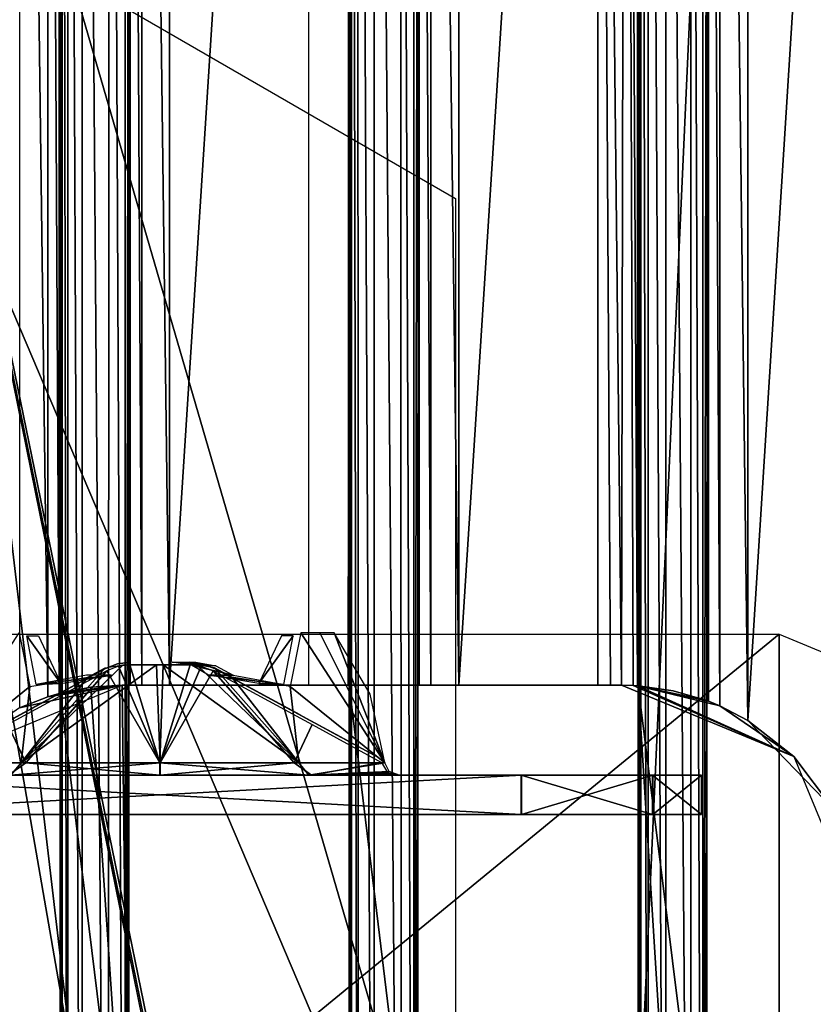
# Model space of a CAD drawing. Header units: millimetres. Extents: x -98 to 98, y -500 to 506.
# Tile 86 of 106: x -47 to -17, y 385 to 422. Entities that reach past the tile are written whole.
import ezdxf

# ---------------------------------------------------------------- set-up
doc = ezdxf.new("R2010")
doc.units = ezdxf.units.MM
doc.header["$LTSCALE"] = 65.185185
for name, color, linetype in [('10', 7, 'CONTINUOUS'), ('1001', 7, 'CONTINUOUS'), ('1019', 7, 'CONTINUOUS'), ('1037', 7, 'CONTINUOUS'), ('1038', 7, 'CONTINUOUS'), ('1039', 7, 'CONTINUOUS'), ('1040', 7, 'CONTINUOUS'), ('1050', 7, 'CONTINUOUS'), ('1151', 7, 'CONTINUOUS'), ('1222', 7, 'CONTINUOUS'), ('1570', 7, 'CONTINUOUS'), ('1571', 7, 'CONTINUOUS'), ('1572', 7, 'CONTINUOUS'), ('1573', 7, 'CONTINUOUS'), ('1574', 7, 'CONTINUOUS'), ('1575', 7, 'CONTINUOUS'), ('1576', 7, 'CONTINUOUS'), ('1577', 7, 'CONTINUOUS'), ('1578', 7, 'CONTINUOUS'), ('1579', 7, 'CONTINUOUS'), ('1580', 7, 'CONTINUOUS'), ('1581', 7, 'CONTINUOUS'), ('1582', 7, 'CONTINUOUS'), ('1583', 7, 'CONTINUOUS'), ('1710', 7, 'CONTINUOUS'), ('448', 7, 'CONTINUOUS'), ('449', 7, 'CONTINUOUS'), ('455', 7, 'CONTINUOUS'), ('456', 7, 'CONTINUOUS'), ('762', 7, 'CONTINUOUS'), ('763', 7, 'CONTINUOUS'), ('764', 7, 'CONTINUOUS'), ('769', 7, 'CONTINUOUS'), ('770', 7, 'CONTINUOUS'), ('771', 7, 'CONTINUOUS'), ('857', 7, 'CONTINUOUS'), ('858', 7, 'CONTINUOUS'), ('859', 7, 'CONTINUOUS'), ('899', 7, 'CONTINUOUS'), ('9', 7, 'CONTINUOUS'), ('900', 7, 'CONTINUOUS'), ('901', 7, 'CONTINUOUS'), ('905', 7, 'CONTINUOUS'), ('906', 7, 'CONTINUOUS'), ('907', 7, 'CONTINUOUS'), ('999', 7, 'CONTINUOUS')]:
    doc.layers.add(name, color=color, linetype=linetype)

msp = doc.modelspace()

# ---------------------------------------------------------------- linework, layer by layer
at = {"layer": '10', "color": 7, "linetype": 'CONTINUOUS'}
for points in [[(18.5, 484.5, -73), (-18.5, 484.5, -73), (-62.5, -484.5, -73), (18.5, 484.5, -73)], [(-62.5, -484.5, -73), (-18.5, 484.5, -73), (-62.5, 484.5, -73), (-62.5, -484.5, -73)], [(55.094, 434.525, -73), (18.5, 484.5, -73), (-62.5, -484.5, -73), (55.094, 434.525, -73)], [(55.094, 349.535, -73), (55.094, 434.525, -73), (-62.5, -484.5, -73), (55.094, 349.535, -73)]]:
    msp.add_3dface(points, dxfattribs=at)
at = {"layer": '1001', "color": 7, "linetype": 'CONTINUOUS'}
for points in [[(-30.103, 396.965, -151.005), (-24.807, 396.965, -151.005), (-24.807, 479.7, -151.005), (-30.103, 396.965, -151.005)], [(-30.103, 479.7, -151.005), (-30.103, 396.965, -151.005), (-24.807, 479.7, -151.005), (-30.103, 479.7, -151.005)]]:
    msp.add_3dface(points, dxfattribs=at)
at = {"layer": '1019', "color": 7, "linetype": 'CONTINUOUS'}
for points in [[(-15.839, 392.244, -151.005), (-13.806, 479.7, -151.005), (-19.104, 395.622, -151.005), (-15.839, 392.244, -151.005)], [(-19.104, 395.622, -151.005), (-13.806, 479.7, -151.005), (-19.104, 479.7, -151.005), (-19.104, 395.622, -151.005)]]:
    msp.add_3dface(points, dxfattribs=at)
at = {"layer": '1037', "color": 7, "linetype": 'CONTINUOUS'}
for points in [[(-42.601, 479.7, -149.51), (-42.601, 396.965, -149.51), (-42.158, 396.965, -150.566), (-42.601, 479.7, -149.51)], [(-42.601, 479.7, -149.51), (-42.158, 396.965, -150.566), (-42.157, 479.7, -150.57), (-42.601, 479.7, -149.51)], [(-42.158, 396.965, -150.566), (-41.101, 396.965, -151.005), (-42.157, 479.7, -150.57), (-42.158, 396.965, -150.566)], [(-42.157, 479.7, -150.57), (-41.101, 396.965, -151.005), (-41.101, 479.7, -151.005), (-42.157, 479.7, -150.57)]]:
    msp.add_3dface(points, dxfattribs=at)
at = {"layer": '1038', "color": 7, "linetype": 'CONTINUOUS'}
for points in [[(-46.81, 479.7, -151.005), (-46.81, 396.104, -151.005), (-45.741, 396.522, -150.555), (-46.81, 479.7, -151.005)], [(-46.81, 479.7, -151.005), (-45.741, 396.522, -150.555), (-45.75, 479.7, -150.567), (-46.81, 479.7, -151.005)], [(-45.31, 396.649, -149.508), (-45.31, 479.7, -149.508), (-45.75, 479.7, -150.567), (-45.31, 396.649, -149.508)], [(-45.741, 396.522, -150.555), (-45.31, 396.649, -149.508), (-45.75, 479.7, -150.567), (-45.741, 396.522, -150.555)]]:
    msp.add_3dface(points, dxfattribs=at)
at = {"layer": '1039', "color": 7, "linetype": 'CONTINUOUS'}
for points in [[(-31.603, 479.7, -149.51), (-31.603, 396.965, -149.51), (-31.16, 396.965, -150.566), (-31.603, 479.7, -149.51)], [(-31.603, 479.7, -149.51), (-31.16, 396.965, -150.566), (-31.159, 479.7, -150.57), (-31.603, 479.7, -149.51)], [(-31.16, 396.965, -150.566), (-30.103, 396.965, -151.005), (-31.159, 479.7, -150.57), (-31.16, 396.965, -150.566)], [(-30.103, 396.965, -151.005), (-30.103, 479.7, -151.005), (-31.159, 479.7, -150.57), (-30.103, 396.965, -151.005)]]:
    msp.add_3dface(points, dxfattribs=at)
at = {"layer": '1040', "color": 7, "linetype": 'CONTINUOUS'}
for points in [[(-20.604, 479.7, -149.51), (-20.604, 396.356, -149.51), (-20.171, 396.177, -150.557), (-20.604, 479.7, -149.51)], [(-20.161, 479.7, -150.57), (-20.604, 479.7, -149.51), (-20.171, 396.177, -150.557), (-20.161, 479.7, -150.57)], [(-19.104, 395.622, -151.005), (-20.161, 479.7, -150.57), (-20.171, 396.177, -150.557), (-19.104, 395.622, -151.005)], [(-19.104, 395.622, -151.005), (-19.104, 479.7, -151.005), (-20.161, 479.7, -150.57), (-19.104, 395.622, -151.005)]]:
    msp.add_3dface(points, dxfattribs=at)
at = {"layer": '1050', "color": 7, "linetype": 'CONTINUOUS'}
for points in [[(-24.334, 396.965, -150.928), (-23.909, 396.965, -150.706), (-24.807, 479.7, -151.005), (-24.334, 396.965, -150.928)], [(-24.807, 479.7, -151.005), (-23.909, 396.965, -150.706), (-23.748, 479.7, -150.567), (-24.807, 479.7, -151.005)], [(-24.807, 396.965, -151.005), (-24.334, 396.965, -150.928), (-24.807, 479.7, -151.005), (-24.807, 396.965, -151.005)], [(-23.909, 396.965, -150.706), (-23.468, 396.954, -150.178), (-23.748, 479.7, -150.567), (-23.909, 396.965, -150.706)], [(-23.307, 396.945, -149.508), (-23.307, 479.7, -149.508), (-23.748, 479.7, -150.567), (-23.307, 396.945, -149.508)], [(-23.468, 396.954, -150.178), (-23.307, 396.945, -149.508), (-23.748, 479.7, -150.567), (-23.468, 396.954, -150.178)]]:
    msp.add_3dface(points, dxfattribs=at)
at = {"layer": '1151', "color": 7, "linetype": 'CONTINUOUS'}
for points in [[(-58.35, -495.8, -334.63), (-58.35, 498.1, -334.63), (58.35, -495.8, -334.63), (-58.35, -495.8, -334.63)], [(58.35, -495.8, -334.63), (-58.35, 498.1, -334.63), (53.75, 484, -334.63), (58.35, -495.8, -334.63)]]:
    msp.add_3dface(points, dxfattribs=at)
at = {"layer": '1222', "color": 7, "linetype": 'CONTINUOUS'}
for points in [[(-30.22, 371.599, -2), (-55, 357.285, -2), (-55, 429.795, -2), (-30.22, 371.599, -2)], [(-30.22, 415.481, -2), (-30.22, 371.599, -2), (-55, 429.795, -2), (-30.22, 415.481, -2)]]:
    msp.add_3dface(points, dxfattribs=at)
at = {"layer": '1570', "linetype": 'CONTINUOUS'}
for points in [[(-46.83, 398.96, -6.784), (-46.423, 396.912, -8.715), (-50.023, 394.014, -4.761), (-46.83, 398.96, -6.784)], [(-42.871, 397.733, -9.839), (-41.598, 397.733, -9.962), (-46.756, 394.014, -9.269), (-42.871, 397.733, -9.839)], [(-46.756, 394.014, -9.269), (-41.598, 397.733, -9.962), (-41.46, 394.014, -10.988), (-46.756, 394.014, -9.269)], [(-43.549, 397.621, -9.747), (-42.871, 397.733, -9.839), (-46.756, 394.014, -9.269), (-43.549, 397.621, -9.747)], [(-44.208, 397.273, -9.718), (-43.549, 397.621, -9.747), (-46.756, 394.014, -9.269), (-44.208, 397.273, -9.718)], [(-41.598, 397.733, -9.962), (-40.321, 397.733, -9.88), (-41.46, 394.014, -10.988), (-41.598, 397.733, -9.962)], [(-40.321, 397.733, -9.88), (-39.897, 397.684, -9.833), (-41.46, 394.014, -10.988), (-40.321, 397.733, -9.88)], [(-39.897, 397.684, -9.833), (-39.443, 397.51, -9.818), (-41.46, 394.014, -10.988), (-39.897, 397.684, -9.833)], [(-41.46, 394.014, -10.988), (-39.443, 397.51, -9.818), (-36.37, 394.014, -9.4), (-41.46, 394.014, -10.988)], [(-39.443, 397.51, -9.818), (-35.679, 395.467, -8.614), (-36.37, 394.014, -9.4), (-39.443, 397.51, -9.818)], [(-46.423, 396.912, -8.715), (-44.208, 397.273, -9.718), (-46.756, 394.014, -9.269), (-46.423, 396.912, -8.715)], [(-50.023, 394.014, -4.761), (-46.423, 396.912, -8.715), (-46.756, 394.014, -9.269), (-50.023, 394.014, -4.761)], [(-35.679, 395.467, -8.614), (-33.038, 394.02, -5.111), (-36.37, 394.014, -9.4), (-35.679, 395.467, -8.614)]]:
    msp.add_3dface(points, dxfattribs=at)
at = {"layer": '1571', "linetype": 'CONTINUOUS'}
for points in [[(-36.37, 394.014, -9.4), (-33.038, 394.02, -5.111), (-35.709, 393.54, -9.537), (-36.37, 394.014, -9.4)], [(-33.038, 394.02, -5.111), (-32.807, 393.643, -5.047), (-35.709, 393.54, -9.537), (-33.038, 394.02, -5.111)], [(-50.023, 394.014, -4.761), (-46.756, 394.014, -9.269), (-47.14, 393.54, -9.606), (-50.023, 394.014, -4.761)], [(-46.756, 394.014, -9.269), (-41.46, 394.014, -10.988), (-47.14, 393.54, -9.606), (-46.756, 394.014, -9.269)], [(-47.14, 393.54, -9.606), (-41.46, 394.014, -10.988), (-41.46, 393.54, -11.487), (-47.14, 393.54, -9.606)], [(-41.46, 394.014, -10.988), (-36.37, 394.014, -9.4), (-41.46, 393.54, -11.487), (-41.46, 394.014, -10.988)], [(-41.46, 393.54, -11.487), (-36.37, 394.014, -9.4), (-35.709, 393.54, -9.537), (-41.46, 393.54, -11.487)], [(-32.807, 393.643, -5.047), (-32.57, 393.603, -4.5), (-35.709, 393.54, -9.537), (-32.807, 393.643, -5.047)], [(-32.318, 393.54, -4.5), (-35.709, 393.54, -9.537), (-32.57, 393.603, -4.5), (-32.318, 393.54, -4.5)]]:
    msp.add_3dface(points, dxfattribs=at)
at = {"layer": '1572', "linetype": 'CONTINUOUS'}
for points in [[(-43.548, 397.598, 5.645), (-47.163, 395.635, 0.64), (-47.209, 395.61, 4.481), (-43.548, 397.598, 5.645)], [(-46.804, 395.83, 1.009), (-47.163, 395.635, 0.64), (-43.548, 397.598, 5.645), (-46.804, 395.83, 1.009)], [(-45.447, 396.566, 2.658), (-46.804, 395.83, 1.009), (-43.548, 397.598, 5.645), (-45.447, 396.566, 2.658)], [(-43.548, 397.598, 3.761), (-45.447, 396.566, 2.658), (-43.548, 397.598, 5.645), (-43.548, 397.598, 3.761)]]:
    msp.add_3dface(points, dxfattribs=at)
at = {"layer": '1573', "linetype": 'CONTINUOUS'}
for points in [[(-43.548, 397.598, 3.761), (-43.548, 397.598, 5.645), (-43.081, 397.78, 5.657), (-43.548, 397.598, 3.761)], [(-43.548, 397.598, 3.761), (-43.081, 397.78, 5.657), (-43.084, 397.779, 3.907), (-43.548, 397.598, 3.761)], [(-43.081, 397.78, 5.657), (-42.593, 397.84, 5.705), (-43.084, 397.779, 3.907), (-43.081, 397.78, 5.657)], [(-43.084, 397.779, 3.907), (-42.593, 397.84, 5.705), (-42.593, 397.84, 4.02), (-43.084, 397.779, 3.907)]]:
    msp.add_3dface(points, dxfattribs=at)
at = {"layer": '1574', "linetype": 'CONTINUOUS'}
for points in [[(-36.136, 395.83, -5.009), (-35.777, 395.635, -4.64), (-39.392, 397.598, -9.645), (-36.136, 395.83, -5.009)], [(-39.392, 397.598, -9.645), (-35.777, 395.635, -4.64), (-35.731, 395.61, -8.481), (-39.392, 397.598, -9.645)], [(-37.493, 396.566, -6.658), (-36.136, 395.83, -5.009), (-39.392, 397.598, -9.645), (-37.493, 396.566, -6.658)], [(-39.392, 397.598, -7.761), (-37.493, 396.566, -6.658), (-39.392, 397.598, -9.645), (-39.392, 397.598, -7.761)], [(-35.777, 395.635, -4.64), (-35.265, 395.357, -4.5), (-35.731, 395.61, -8.481), (-35.777, 395.635, -4.64)], [(-35.731, 395.61, -8.481), (-35.265, 395.357, -4.5), (-34.756, 395.081, -4.5), (-35.731, 395.61, -8.481)], [(-33.21, 394.242, -5.242), (-35.731, 395.61, -8.481), (-33.619, 394.464, -5.189), (-33.21, 394.242, -5.242)], [(-33.619, 394.464, -5.189), (-35.731, 395.61, -8.481), (-33.935, 394.635, -4.929), (-33.619, 394.464, -5.189)], [(-33.935, 394.635, -4.929), (-35.731, 395.61, -8.481), (-34.292, 394.829, -4.613), (-33.935, 394.635, -4.929)], [(-34.292, 394.829, -4.613), (-35.731, 395.61, -8.481), (-34.756, 395.081, -4.5), (-34.292, 394.829, -4.613)]]:
    msp.add_3dface(points, dxfattribs=at)
at = {"layer": '1575', "linetype": 'CONTINUOUS'}
for points in [[(-39.859, 397.78, -9.657), (-40.347, 397.84, -9.705), (-39.856, 397.779, -7.907), (-39.859, 397.78, -9.657)], [(-39.856, 397.779, -7.907), (-40.347, 397.84, -9.705), (-40.347, 397.84, -8.02), (-39.856, 397.779, -7.907)], [(-39.392, 397.598, -7.761), (-39.392, 397.598, -9.645), (-39.859, 397.78, -9.657), (-39.392, 397.598, -7.761)], [(-39.392, 397.598, -7.761), (-39.859, 397.78, -9.657), (-39.856, 397.779, -7.907), (-39.392, 397.598, -7.761)]]:
    msp.add_3dface(points, dxfattribs=at)
at = {"layer": '1576', "linetype": 'CONTINUOUS'}
for points in [[(-36.758, 396.985, 4.665), (-36.402, 398.84, 2.778), (-37.702, 397.03, 2.826), (-36.758, 396.985, 4.665)], [(-37.702, 397.03, 2.826), (-36.402, 398.84, 2.778), (-36.844, 398.84, 2.013), (-37.702, 397.03, 2.826)], [(-38.679, 397.34, 5.481), (-36.758, 396.985, 4.665), (-39.626, 397.34, 3.84), (-38.679, 397.34, 5.481)], [(-39.626, 397.34, 3.84), (-36.758, 396.985, 4.665), (-37.702, 397.03, 2.826), (-39.626, 397.34, 3.84)]]:
    msp.add_3dface(points, dxfattribs=at)
at = {"layer": '1577', "linetype": 'CONTINUOUS'}
for points in [[(-40.1, 397.84, 5.665), (-39.341, 397.705, 5.536), (-41, 397.84, 4.106), (-40.1, 397.84, 5.665)], [(-41, 397.84, 4.106), (-39.341, 397.705, 5.536), (-40.244, 397.711, 4), (-41, 397.84, 4.106)], [(-38.679, 397.34, 5.481), (-39.626, 397.34, 3.84), (-40.244, 397.711, 4), (-38.679, 397.34, 5.481)], [(-39.341, 397.705, 5.536), (-38.679, 397.34, 5.481), (-40.244, 397.711, 4), (-39.341, 397.705, 5.536)]]:
    msp.add_3dface(points, dxfattribs=at)
at = {"layer": '1578', "linetype": 'CONTINUOUS'}
for points in [[(-46.182, 396.985, -8.665), (-46.538, 398.84, -6.778), (-45.238, 397.03, -6.825), (-46.182, 396.985, -8.665)], [(-45.238, 397.03, -6.825), (-46.538, 398.84, -6.778), (-46.096, 398.84, -6.013), (-45.238, 397.03, -6.825)], [(-44.261, 397.34, -9.481), (-46.182, 396.985, -8.665), (-43.314, 397.34, -7.84), (-44.261, 397.34, -9.481)], [(-43.314, 397.34, -7.84), (-46.182, 396.985, -8.665), (-45.238, 397.03, -6.825), (-43.314, 397.34, -7.84)]]:
    msp.add_3dface(points, dxfattribs=at)
at = {"layer": '1579', "linetype": 'CONTINUOUS'}
for points in [[(-55.22, 393.54, 9.2), (-27.73, 393.54, 9.2), (-55.21, 393.54, -13.2), (-55.22, 393.54, 9.2)], [(-27.73, 393.54, 9.2), (-27.72, 393.54, -13.2), (-55.21, 393.54, -13.2), (-27.73, 393.54, 9.2)], [(-22.73, 393.54, 4.583), (-27.72, 393.54, -13.2), (-27.73, 393.54, 9.2), (-22.73, 393.54, 4.583)], [(-22.718, 393.54, -8.564), (-27.72, 393.54, -13.2), (-22.73, 393.54, 4.583), (-22.718, 393.54, -8.564)], [(-20.87, 393.54, -2), (-22.718, 393.54, -8.564), (-22.73, 393.54, 4.583), (-20.87, 393.54, -2)]]:
    msp.add_3dface(points, dxfattribs=at)
at = {"layer": '1580', "linetype": 'CONTINUOUS'}
for points in [[(-55.22, 392.04, 9.2), (-55.21, 392.04, -13.2), (-27.73, 392.04, 9.2), (-55.22, 392.04, 9.2)], [(-55.21, 392.04, -13.2), (-27.72, 392.04, -13.2), (-27.73, 392.04, 9.2), (-55.21, 392.04, -13.2)], [(-27.73, 392.04, 9.2), (-27.72, 392.04, -13.2), (-22.73, 392.04, 4.583), (-27.73, 392.04, 9.2)], [(-27.72, 392.04, -13.2), (-22.718, 392.04, -8.564), (-22.73, 392.04, 4.583), (-27.72, 392.04, -13.2)], [(-22.718, 392.04, -8.564), (-20.87, 392.04, -2), (-22.73, 392.04, 4.583), (-22.718, 392.04, -8.564)]]:
    msp.add_3dface(points, dxfattribs=at)
at = {"layer": '1581', "linetype": 'CONTINUOUS'}
for points in [[(-55.21, 393.54, -13.2), (-27.72, 393.54, -13.2), (-55.21, 392.04, -13.2), (-55.21, 393.54, -13.2)], [(-55.21, 392.04, -13.2), (-27.72, 393.54, -13.2), (-27.72, 392.04, -13.2), (-55.21, 392.04, -13.2)]]:
    msp.add_3dface(points, dxfattribs=at)
at = {"layer": '1582', "linetype": 'CONTINUOUS'}
for points in [[(-22.73, 393.54, 4.583), (-27.73, 393.54, 9.2), (-22.73, 392.04, 4.583), (-22.73, 393.54, 4.583)], [(-27.73, 393.54, 9.2), (-27.73, 392.04, 9.2), (-22.73, 392.04, 4.583), (-27.73, 393.54, 9.2)], [(-27.72, 393.54, -13.2), (-22.718, 393.54, -8.564), (-27.72, 392.04, -13.2), (-27.72, 393.54, -13.2)], [(-27.72, 392.04, -13.2), (-22.718, 393.54, -8.564), (-22.718, 392.04, -8.564), (-27.72, 392.04, -13.2)], [(-20.87, 393.54, -2), (-22.73, 393.54, 4.583), (-20.87, 392.04, -2), (-20.87, 393.54, -2)], [(-20.87, 392.04, -2), (-22.73, 393.54, 4.583), (-22.73, 392.04, 4.583), (-20.87, 392.04, -2)], [(-22.718, 393.54, -8.564), (-20.87, 393.54, -2), (-22.718, 392.04, -8.564), (-22.718, 393.54, -8.564)], [(-22.718, 392.04, -8.564), (-20.87, 393.54, -2), (-20.87, 392.04, -2), (-22.718, 392.04, -8.564)]]:
    msp.add_3dface(points, dxfattribs=at)
at = {"layer": '1583', "linetype": 'CONTINUOUS'}
for points in [[(-27.73, 393.54, 9.2), (-55.22, 393.54, 9.2), (-27.73, 392.04, 9.2), (-27.73, 393.54, 9.2)], [(-55.22, 393.54, 9.2), (-55.22, 392.04, 9.2), (-27.73, 392.04, 9.2), (-55.22, 393.54, 9.2)]]:
    msp.add_3dface(points, dxfattribs=at)
at = {"layer": '1710', "color": 7, "linetype": 'CONTINUOUS'}
for points in [[(-17.909, 373.5, -153.98), (-48.909, 373.5, -153.98), (-17.909, 398.9, -153.98), (-17.909, 373.5, -153.98)], [(-17.909, 398.9, -153.98), (-48.909, 373.5, -153.98), (-48.909, 398.9, -153.98), (-17.909, 398.9, -153.98)], [(-10.698, 395.911, -153.98), (-17.909, 373.5, -153.98), (-17.909, 398.9, -153.98), (-10.698, 395.911, -153.98)], [(-10.698, 376.489, -153.98), (-17.909, 373.5, -153.98), (-10.698, 395.911, -153.98), (-10.698, 376.489, -153.98)]]:
    msp.add_3dface(points, dxfattribs=at)
at = {"layer": '448', "linetype": 'CONTINUOUS'}
for points in [[(-36.11, 398.96, 2.784), (-36.517, 396.912, 4.716), (-32.917, 394.014, 0.761), (-36.11, 398.96, 2.784)], [(-35.389, 398.96, 1.826), (-36.11, 398.96, 2.784), (-32.917, 394.014, 0.761), (-35.389, 398.96, 1.826)], [(-34.837, 398.96, 0.761), (-35.389, 398.96, 1.826), (-32.917, 394.014, 0.761), (-34.837, 398.96, 0.761)], [(-33.478, 396.623, 0.76), (-34.837, 398.96, 0.761), (-32.917, 394.014, 0.761), (-33.478, 396.623, 0.76)], [(-43.497, 397.51, 5.818), (-47.261, 395.467, 4.614), (-46.57, 394.014, 5.4), (-43.497, 397.51, 5.818)], [(-41.48, 394.014, 6.988), (-43.497, 397.51, 5.818), (-46.57, 394.014, 5.4), (-41.48, 394.014, 6.988)], [(-43.043, 397.684, 5.833), (-43.497, 397.51, 5.818), (-41.48, 394.014, 6.988), (-43.043, 397.684, 5.833)], [(-42.619, 397.733, 5.88), (-43.043, 397.684, 5.833), (-41.48, 394.014, 6.988), (-42.619, 397.733, 5.88)], [(-41.342, 397.733, 5.962), (-42.619, 397.733, 5.88), (-41.48, 394.014, 6.988), (-41.342, 397.733, 5.962)], [(-36.184, 394.014, 5.269), (-41.342, 397.733, 5.962), (-41.48, 394.014, 6.988), (-36.184, 394.014, 5.269)], [(-40.069, 397.733, 5.839), (-41.342, 397.733, 5.962), (-36.184, 394.014, 5.269), (-40.069, 397.733, 5.839)], [(-39.391, 397.621, 5.747), (-40.069, 397.733, 5.839), (-36.184, 394.014, 5.269), (-39.391, 397.621, 5.747)], [(-38.732, 397.273, 5.718), (-39.391, 397.621, 5.747), (-36.184, 394.014, 5.269), (-38.732, 397.273, 5.718)], [(-36.517, 396.912, 4.716), (-38.732, 397.273, 5.718), (-36.184, 394.014, 5.269), (-36.517, 396.912, 4.716)], [(-32.917, 394.014, 0.761), (-36.517, 396.912, 4.716), (-36.184, 394.014, 5.269), (-32.917, 394.014, 0.761)], [(-47.261, 395.467, 4.614), (-49.902, 394.02, 1.111), (-46.57, 394.014, 5.4), (-47.261, 395.467, 4.614)]]:
    msp.add_3dface(points, dxfattribs=at)
at = {"layer": '449', "linetype": 'CONTINUOUS'}
for points in [[(-46.57, 394.014, 5.4), (-49.902, 394.02, 1.111), (-47.231, 393.54, 5.537), (-46.57, 394.014, 5.4)], [(-41.48, 393.54, 7.487), (-46.57, 394.014, 5.4), (-47.231, 393.54, 5.537), (-41.48, 393.54, 7.487)], [(-41.48, 394.014, 6.988), (-46.57, 394.014, 5.4), (-41.48, 393.54, 7.487), (-41.48, 394.014, 6.988)], [(-36.184, 394.014, 5.269), (-41.48, 394.014, 6.988), (-35.8, 393.54, 5.606), (-36.184, 394.014, 5.269)], [(-35.8, 393.54, 5.606), (-41.48, 394.014, 6.988), (-41.48, 393.54, 7.487), (-35.8, 393.54, 5.606)], [(-32.917, 394.014, 0.761), (-36.184, 394.014, 5.269), (-35.8, 393.54, 5.606), (-32.917, 394.014, 0.761)], [(-32.752, 393.681, 0.742), (-32.917, 394.014, 0.761), (-35.8, 393.54, 5.606), (-32.752, 393.681, 0.742)], [(-32.375, 393.54, 0.7), (-32.752, 393.681, 0.742), (-35.8, 393.54, 5.606), (-32.375, 393.54, 0.7)]]:
    msp.add_3dface(points, dxfattribs=at)
at = {"layer": '455', "color": 7, "linetype": 'CONTINUOUS'}
for points in [[(-65, -496.2), (-65, 496.2), (55.094, -434.525), (-65, -496.2)], [(55.094, -434.525), (-65, 496.2), (55.094, -349.535), (55.094, -434.525)], [(55.094, -349.535), (-65, 496.2), (65, -345), (55.094, -349.535)], [(65, -345), (-65, 496.2), (55.094, 349.535), (65, -345)], [(55.094, 349.535), (-65, 496.2), (55.094, 434.525), (55.094, 349.535)]]:
    msp.add_3dface(points, dxfattribs=at)
at = {"layer": '456', "color": 7, "linetype": 'CONTINUOUS'}
for points in [[(-65, 496.2, 2), (-65, -496.2, 2), (55.094, 434.525, 2), (-65, 496.2, 2)], [(55.094, 434.525, 2), (-65, -496.2, 2), (55.094, 349.535, 2), (55.094, 434.525, 2)]]:
    msp.add_3dface(points, dxfattribs=at)
at = {"layer": '762', "color": 7, "linetype": 'CONTINUOUS'}
for points in [[(-45.31, 396.649, -149.508), (-45.273, 396.658, -133.98), (-45.187, 479.7, -97.972), (-45.31, 396.649, -149.508)], [(-45.31, 479.7, -149.508), (-45.31, 396.649, -149.508), (-45.187, 479.7, -97.972), (-45.31, 479.7, -149.508)], [(-45.273, 396.658, -133.98), (-45.273, 375.742, -133.98), (-45.187, 479.7, -97.972), (-45.273, 396.658, -133.98)], [(-45.187, 479.7, -97.972), (-45.273, 375.742, -133.98), (-45.261, 349.95, -128.98), (-45.187, 479.7, -97.972)], [(-45.187, 349.95, -97.972), (-45.187, 479.7, -97.972), (-45.261, 349.95, -128.98), (-45.187, 349.95, -97.972)]]:
    msp.add_3dface(points, dxfattribs=at)
at = {"layer": '763', "color": 7, "linetype": 'CONTINUOUS'}
for points in [[(-34.309, 396.965, -149.508), (-34.272, 396.965, -133.98), (-34.177, 479.7, -94.488), (-34.309, 396.965, -149.508)], [(-34.309, 479.7, -149.508), (-34.309, 396.965, -149.508), (-34.177, 479.7, -94.488), (-34.309, 479.7, -149.508)], [(-34.272, 396.965, -133.98), (-34.272, 375.435, -133.98), (-34.177, 479.7, -94.488), (-34.272, 396.965, -133.98)], [(-34.177, 479.7, -94.488), (-34.272, 375.435, -133.98), (-34.26, 349.95, -128.98), (-34.177, 479.7, -94.488)], [(-34.177, 349.95, -94.488), (-34.177, 479.7, -94.488), (-34.26, 349.95, -128.98), (-34.177, 349.95, -94.488)]]:
    msp.add_3dface(points, dxfattribs=at)
at = {"layer": '764', "color": 7, "linetype": 'CONTINUOUS'}
for points in [[(-23.307, 396.945, -149.508), (-23.27, 396.943, -133.98), (-23.17, 479.7, -92.058), (-23.307, 396.945, -149.508)], [(-23.307, 479.7, -149.508), (-23.307, 396.945, -149.508), (-23.17, 479.7, -92.058), (-23.307, 479.7, -149.508)], [(-23.27, 396.943, -133.98), (-23.27, 375.457, -133.98), (-23.17, 479.7, -92.058), (-23.27, 396.943, -133.98)], [(-23.17, 479.7, -92.058), (-23.27, 375.457, -133.98), (-23.258, 349.95, -128.98), (-23.17, 479.7, -92.058)], [(-23.17, 349.95, -92.058), (-23.17, 479.7, -92.058), (-23.258, 349.95, -128.98), (-23.17, 349.95, -92.058)]]:
    msp.add_3dface(points, dxfattribs=at)
at = {"layer": '769', "color": 7, "linetype": 'CONTINUOUS'}
for points in [[(-42.793, 479.7, -97.97), (-42.793, 349.95, -97.947), (-42.601, 479.7, -149.51), (-42.793, 479.7, -97.97)], [(-42.601, 479.7, -149.51), (-42.793, 349.95, -97.947), (-42.659, 396.965, -133.98), (-42.601, 479.7, -149.51)], [(-42.601, 396.965, -149.51), (-42.601, 479.7, -149.51), (-42.659, 396.965, -133.98), (-42.601, 396.965, -149.51)], [(-42.659, 396.965, -133.98), (-42.793, 349.95, -97.947), (-42.659, 375.435, -133.98), (-42.659, 396.965, -133.98)]]:
    msp.add_3dface(points, dxfattribs=at)
at = {"layer": '770', "color": 7, "linetype": 'CONTINUOUS'}
for points in [[(-31.808, 479.7, -94.486), (-31.808, 349.95, -94.474), (-31.603, 479.7, -149.51), (-31.808, 479.7, -94.486)], [(-31.603, 479.7, -149.51), (-31.808, 349.95, -94.474), (-31.66, 396.965, -133.98), (-31.603, 479.7, -149.51)], [(-31.603, 396.965, -149.51), (-31.603, 479.7, -149.51), (-31.66, 396.965, -133.98), (-31.603, 396.965, -149.51)], [(-31.66, 396.965, -133.98), (-31.808, 349.95, -94.474), (-31.66, 375.435, -133.98), (-31.66, 396.965, -133.98)]]:
    msp.add_3dface(points, dxfattribs=at)
at = {"layer": '771', "color": 7, "linetype": 'CONTINUOUS'}
for points in [[(-20.818, 479.7, -92.056), (-20.818, 349.95, -92.051), (-20.604, 479.7, -149.51), (-20.818, 479.7, -92.056)], [(-20.604, 479.7, -149.51), (-20.818, 349.95, -92.051), (-20.662, 396.377, -133.98), (-20.604, 479.7, -149.51)], [(-20.604, 396.356, -149.51), (-20.604, 479.7, -149.51), (-20.662, 396.377, -133.98), (-20.604, 396.356, -149.51)], [(-20.662, 396.377, -133.98), (-20.818, 349.95, -92.051), (-20.662, 376.023, -133.98), (-20.662, 396.377, -133.98)]]:
    msp.add_3dface(points, dxfattribs=at)
at = {"layer": '857', "color": 7, "linetype": 'CONTINUOUS'}
for points in [[(-45.187, 479.7, -97.972), (-45.187, 349.95, -97.972), (-44.979, 349.95, -97.319), (-45.187, 479.7, -97.972)], [(-44.979, 479.7, -97.315), (-45.187, 479.7, -97.972), (-44.979, 349.95, -97.319), (-44.979, 479.7, -97.315)], [(-44.433, 479.7, -96.895), (-44.979, 479.7, -97.315), (-44.434, 349.95, -96.894), (-44.433, 479.7, -96.895)], [(-44.434, 349.95, -96.894), (-44.979, 479.7, -97.315), (-44.979, 349.95, -97.319), (-44.434, 349.95, -96.894)], [(-43.454, 349.95, -96.997), (-44.433, 479.7, -96.895), (-44.434, 349.95, -96.894), (-43.454, 349.95, -96.997)], [(-43.38, 479.7, -97.031), (-44.433, 479.7, -96.895), (-43.454, 349.95, -96.997), (-43.38, 479.7, -97.031)], [(-42.793, 349.95, -97.947), (-43.38, 479.7, -97.031), (-43.454, 349.95, -96.997), (-42.793, 349.95, -97.947)], [(-42.793, 349.95, -97.947), (-42.793, 479.7, -97.97), (-43.38, 479.7, -97.031), (-42.793, 349.95, -97.947)]]:
    msp.add_3dface(points, dxfattribs=at)
at = {"layer": '858', "color": 7, "linetype": 'CONTINUOUS'}
for points in [[(-34.177, 479.7, -94.488), (-34.177, 349.95, -94.488), (-33.935, 349.95, -93.786), (-34.177, 479.7, -94.488)], [(-34.177, 479.7, -94.488), (-33.935, 349.95, -93.786), (-33.939, 479.7, -93.789), (-34.177, 479.7, -94.488)], [(-33.935, 349.95, -93.786), (-33.325, 349.95, -93.379), (-33.939, 479.7, -93.789), (-33.935, 349.95, -93.786)], [(-33.939, 479.7, -93.789), (-33.325, 349.95, -93.379), (-33.325, 479.7, -93.379), (-33.939, 479.7, -93.789)], [(-33.325, 349.95, -93.379), (-32.274, 349.95, -93.633), (-33.325, 479.7, -93.379), (-33.325, 349.95, -93.379)], [(-33.325, 479.7, -93.379), (-32.274, 349.95, -93.633), (-32.329, 479.7, -93.577), (-33.325, 479.7, -93.379)], [(-31.808, 349.95, -94.474), (-31.808, 479.7, -94.486), (-32.329, 479.7, -93.577), (-31.808, 349.95, -94.474)], [(-32.274, 349.95, -93.633), (-31.808, 349.95, -94.474), (-32.329, 479.7, -93.577), (-32.274, 349.95, -93.633)]]:
    msp.add_3dface(points, dxfattribs=at)
at = {"layer": '859', "color": 7, "linetype": 'CONTINUOUS'}
for points in [[(-23.17, 479.7, -92.058), (-23.17, 349.95, -92.058), (-22.9, 349.95, -91.321), (-23.17, 479.7, -92.058)], [(-23.17, 479.7, -92.058), (-22.9, 349.95, -91.321), (-22.9, 479.7, -91.32), (-23.17, 479.7, -92.058)], [(-22.9, 349.95, -91.321), (-22.219, 349.95, -90.929), (-22.9, 479.7, -91.32), (-22.9, 349.95, -91.321)], [(-22.9, 479.7, -91.32), (-22.219, 349.95, -90.929), (-22.219, 479.7, -90.928), (-22.9, 479.7, -91.32)], [(-22.219, 349.95, -90.929), (-21.261, 349.95, -91.208), (-22.219, 479.7, -90.928), (-22.219, 349.95, -90.929)], [(-22.219, 479.7, -90.928), (-21.261, 349.95, -91.208), (-21.282, 479.7, -91.179), (-22.219, 479.7, -90.928)], [(-20.818, 349.95, -92.051), (-20.818, 479.7, -92.056), (-21.282, 479.7, -91.179), (-20.818, 349.95, -92.051)], [(-21.261, 349.95, -91.208), (-20.818, 349.95, -92.051), (-21.282, 479.7, -91.179), (-21.261, 349.95, -91.208)]]:
    msp.add_3dface(points, dxfattribs=at)
at = {"layer": '899', "color": 7, "linetype": 'CONTINUOUS'}
for points in [[(-42.659, 375.435, -133.98), (-45.273, 396.658, -133.98), (-44.101, 396.888, -133.98), (-42.659, 375.435, -133.98)], [(-42.659, 375.435, -133.98), (-45.273, 375.742, -133.98), (-45.273, 396.658, -133.98), (-42.659, 375.435, -133.98)], [(-42.659, 375.435, -133.98), (-44.101, 396.888, -133.98), (-42.909, 396.965, -133.98), (-42.659, 375.435, -133.98)], [(-42.659, 396.965, -133.98), (-42.659, 375.435, -133.98), (-42.909, 396.965, -133.98), (-42.659, 396.965, -133.98)]]:
    msp.add_3dface(points, dxfattribs=at)
at = {"layer": '9', "color": 7, "linetype": 'CONTINUOUS'}
for points in [[(-62.5, -484.5, -75), (-62.5, 484.5, -75), (-20, -484.5, -75), (-62.5, -484.5, -75)], [(-20, -484.5, -75), (-62.5, 484.5, -75), (-20, -481, -75), (-20, -484.5, -75)], [(-20, -481, -75), (-62.5, 484.5, -75), (-8, -481, -75), (-20, -481, -75)], [(-8, -481, -75), (-62.5, 484.5, -75), (8, -481, -75), (-8, -481, -75)], [(8, -481, -75), (-62.5, 484.5, -75), (20, -481, -75), (8, -481, -75)], [(20, -481, -75), (-62.5, 484.5, -75), (55.094, -434.525, -75), (20, -481, -75)], [(55.094, -434.525, -75), (-62.5, 484.5, -75), (55.094, -349.535, -75), (55.094, -434.525, -75)], [(55.094, -349.535, -75), (-62.5, 484.5, -75), (62.5, -346.145, -75), (55.094, -349.535, -75)], [(62.5, -346.145, -75), (-62.5, 484.5, -75), (28.241, -37.691, -75), (62.5, -346.145, -75)], [(28.241, -37.691, -75), (-62.5, 484.5, -75), (28.241, 37.725, -75), (28.241, -37.691, -75)], [(28.241, 37.725, -75), (-62.5, 484.5, -75), (28.394, 38.257, -75), (28.241, 37.725, -75)], [(28.394, 38.257, -75), (-62.5, 484.5, -75), (28.828, 38.636, -75), (28.394, 38.257, -75)], [(28.828, 38.636, -75), (-62.5, 484.5, -75), (62.5, 55.285, -75), (28.828, 38.636, -75)], [(62.5, 55.285, -75), (-62.5, 484.5, -75), (55.094, 349.535, -75), (62.5, 55.285, -75)], [(55.094, 349.535, -75), (-62.5, 484.5, -75), (55.094, 434.525, -75), (55.094, 349.535, -75)]]:
    msp.add_3dface(points, dxfattribs=at)
at = {"layer": '900', "color": 7, "linetype": 'CONTINUOUS'}
for points in [[(-23.27, 375.457, -133.98), (-23.27, 396.943, -133.98), (-21.946, 375.645, -133.98), (-23.27, 375.457, -133.98)], [(-23.27, 396.943, -133.98), (-20.662, 396.377, -133.98), (-20.662, 376.023, -133.98), (-23.27, 396.943, -133.98)], [(-20.662, 396.377, -133.98), (-23.27, 396.943, -133.98), (-21.946, 396.755, -133.98), (-20.662, 396.377, -133.98)], [(-23.27, 396.943, -133.98), (-20.662, 376.023, -133.98), (-21.946, 375.645, -133.98), (-23.27, 396.943, -133.98)]]:
    msp.add_3dface(points, dxfattribs=at)
at = {"layer": '901', "color": 7, "linetype": 'CONTINUOUS'}
for points in [[(-34.272, 375.435, -133.98), (-34.272, 396.965, -133.98), (-31.66, 375.435, -133.98), (-34.272, 375.435, -133.98)], [(-34.272, 396.965, -133.98), (-31.66, 396.965, -133.98), (-31.66, 375.435, -133.98), (-34.272, 396.965, -133.98)]]:
    msp.add_3dface(points, dxfattribs=at)
at = {"layer": '905', "color": 7, "linetype": 'CONTINUOUS'}
for points in [[(-42.909, 396.965, -153.98), (-46.81, 396.104, -151.005), (-49.461, 394.251, -153.98), (-42.909, 396.965, -153.98)], [(-45.741, 396.522, -150.555), (-46.81, 396.104, -151.005), (-42.909, 396.965, -153.98), (-45.741, 396.522, -150.555)], [(-45.31, 396.649, -149.508), (-45.741, 396.522, -150.555), (-42.909, 396.965, -153.98), (-45.31, 396.649, -149.508)], [(-45.273, 396.658, -133.98), (-45.31, 396.649, -149.508), (-42.909, 396.965, -153.98), (-45.273, 396.658, -133.98)], [(-44.101, 396.888, -133.98), (-45.273, 396.658, -133.98), (-42.909, 396.965, -153.98), (-44.101, 396.888, -133.98)], [(-42.909, 396.965, -133.98), (-44.101, 396.888, -133.98), (-42.909, 396.965, -153.98), (-42.909, 396.965, -133.98)]]:
    msp.add_3dface(points, dxfattribs=at)
at = {"layer": '906', "color": 7, "linetype": 'CONTINUOUS'}
for points in [[(-42.601, 396.965, -149.51), (-42.659, 396.965, -133.98), (-42.909, 396.965, -153.98), (-42.601, 396.965, -149.51)], [(-42.601, 396.965, -149.51), (-42.909, 396.965, -153.98), (-42.158, 396.965, -150.566), (-42.601, 396.965, -149.51)], [(-42.659, 396.965, -133.98), (-42.909, 396.965, -133.98), (-42.909, 396.965, -153.98), (-42.659, 396.965, -133.98)], [(-42.909, 396.965, -153.98), (-23.909, 396.965, -153.98), (-24.334, 396.965, -150.928), (-42.909, 396.965, -153.98)], [(-24.807, 396.965, -151.005), (-42.909, 396.965, -153.98), (-24.334, 396.965, -150.928), (-24.807, 396.965, -151.005)], [(-42.909, 396.965, -153.98), (-24.807, 396.965, -151.005), (-30.103, 396.965, -151.005), (-42.909, 396.965, -153.98)], [(-42.158, 396.965, -150.566), (-42.909, 396.965, -153.98), (-41.101, 396.965, -151.005), (-42.158, 396.965, -150.566)], [(-41.101, 396.965, -151.005), (-42.909, 396.965, -153.98), (-35.809, 396.965, -151.005), (-41.101, 396.965, -151.005)], [(-35.809, 396.965, -151.005), (-42.909, 396.965, -153.98), (-30.103, 396.965, -151.005), (-35.809, 396.965, -151.005)], [(-34.749, 396.965, -150.564), (-35.809, 396.965, -151.005), (-31.16, 396.965, -150.566), (-34.749, 396.965, -150.564)], [(-31.16, 396.965, -150.566), (-35.809, 396.965, -151.005), (-30.103, 396.965, -151.005), (-31.16, 396.965, -150.566)], [(-31.603, 396.965, -149.51), (-34.309, 396.965, -149.508), (-34.749, 396.965, -150.564), (-31.603, 396.965, -149.51)], [(-31.603, 396.965, -149.51), (-34.749, 396.965, -150.564), (-31.16, 396.965, -150.566), (-31.603, 396.965, -149.51)], [(-34.272, 396.965, -133.98), (-34.309, 396.965, -149.508), (-31.66, 396.965, -133.98), (-34.272, 396.965, -133.98)], [(-34.309, 396.965, -149.508), (-31.603, 396.965, -149.51), (-31.66, 396.965, -133.98), (-34.309, 396.965, -149.508)], [(-23.909, 396.965, -153.98), (-23.909, 396.965, -150.706), (-24.334, 396.965, -150.928), (-23.909, 396.965, -153.98)]]:
    msp.add_3dface(points, dxfattribs=at)
at = {"layer": '907', "color": 7, "linetype": 'CONTINUOUS'}
for points in [[(-23.909, 396.965, -150.706), (-23.909, 396.965, -153.98), (-17.358, 394.251, -153.98), (-23.909, 396.965, -150.706)], [(-23.468, 396.954, -150.178), (-23.909, 396.965, -150.706), (-17.358, 394.251, -153.98), (-23.468, 396.954, -150.178)], [(-23.307, 396.945, -149.508), (-23.468, 396.954, -150.178), (-17.358, 394.251, -153.98), (-23.307, 396.945, -149.508)], [(-23.27, 396.943, -133.98), (-23.307, 396.945, -149.508), (-20.604, 396.356, -149.51), (-23.27, 396.943, -133.98)], [(-20.604, 396.356, -149.51), (-23.307, 396.945, -149.508), (-20.171, 396.177, -150.557), (-20.604, 396.356, -149.51)], [(-20.171, 396.177, -150.557), (-23.307, 396.945, -149.508), (-17.358, 394.251, -153.98), (-20.171, 396.177, -150.557)], [(-23.27, 396.943, -133.98), (-20.604, 396.356, -149.51), (-21.946, 396.755, -133.98), (-23.27, 396.943, -133.98)], [(-20.604, 396.356, -149.51), (-20.662, 396.377, -133.98), (-21.946, 396.755, -133.98), (-20.604, 396.356, -149.51)], [(-19.104, 395.622, -151.005), (-20.171, 396.177, -150.557), (-17.358, 394.251, -153.98), (-19.104, 395.622, -151.005)], [(-15.839, 392.244, -151.005), (-19.104, 395.622, -151.005), (-17.358, 394.251, -153.98), (-15.839, 392.244, -151.005)], [(-14.644, 387.7, -153.98), (-15.839, 392.244, -151.005), (-17.358, 394.251, -153.98), (-14.644, 387.7, -153.98)]]:
    msp.add_3dface(points, dxfattribs=at)
at = {"layer": '999', "color": 7, "linetype": 'CONTINUOUS'}
for points in [[(-41.101, 396.965, -151.005), (-35.809, 396.965, -151.005), (-35.809, 479.7, -151.005), (-41.101, 396.965, -151.005)], [(-41.101, 479.7, -151.005), (-41.101, 396.965, -151.005), (-35.809, 479.7, -151.005), (-41.101, 479.7, -151.005)]]:
    msp.add_3dface(points, dxfattribs=at)

doc.saveas('drawing.dxf')
